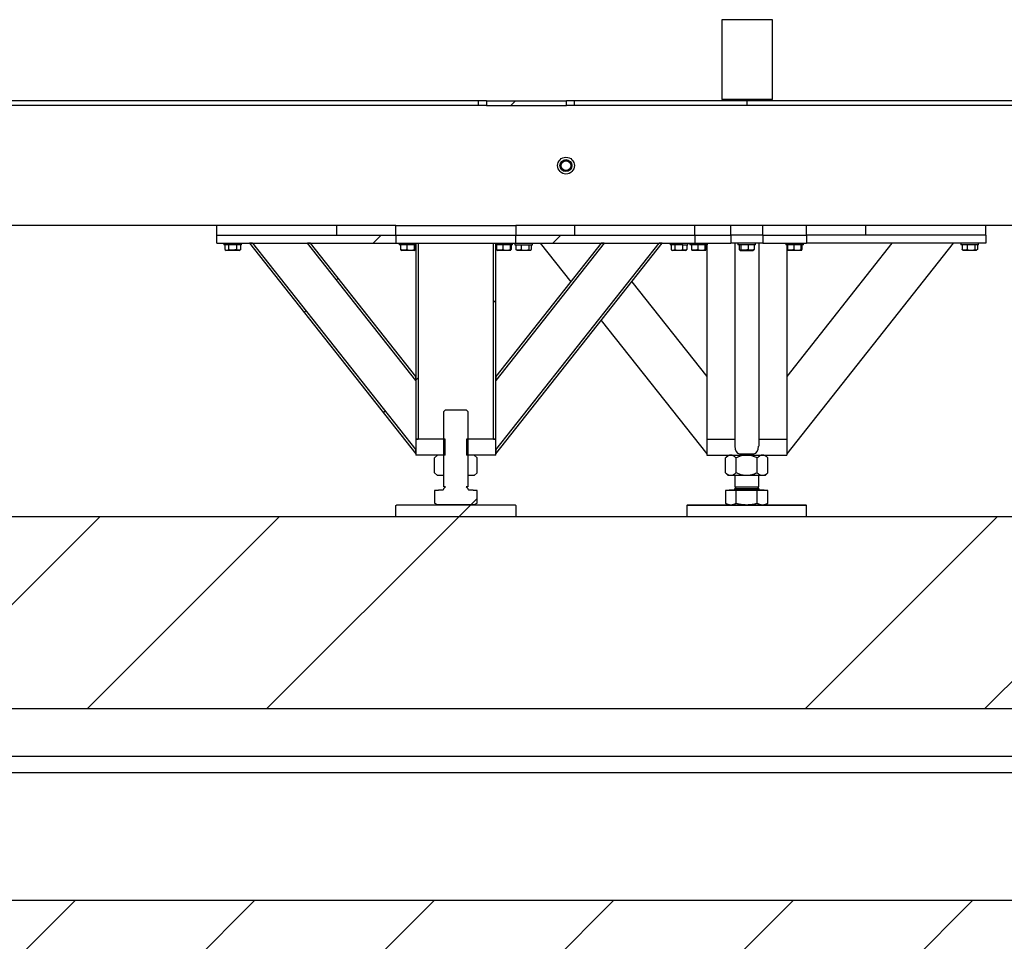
# Model space of a CAD drawing. Header units: millimetres. Extents: x 0 to 841, y 0 to 594.
# Tile 46 of 111: x 395 to 420, y 517 to 540. Entities that reach past the tile are written whole.
import ezdxf

# ---------------------------------------------------------------- set-up
doc = ezdxf.new("R2010")
doc.units = ezdxf.units.MM
doc.layers.add('TRAIT-FINS', color=9, linetype='Continuous')
doc.layers.add('TRAIT-FORT', color=4, linetype='Continuous', lineweight=25)
pattern_1 = [(45, (0, 0), (-13.4704, 13.4704), []), (45, (4.49, 2e-323), (-13.4704, 13.4704), []), (45, (8.98, 4e-323), (-13.4704, 13.4704), []), (45, (13.47, 6e-323), (-13.4704, 13.4704), [])]
pattern_2 = [(45, (0, 0), (-13.4704, 13.4704), []), (45, (4.49, 0), (-13.4704, 13.4704), []), (45, (8.98, 0), (-13.4704, 13.4704), []), (45, (13.47, 0), (-13.4704, 13.4704), [])]

msp = doc.modelspace()

# ---------------------------------------------------------------- hatches: boundary and pattern name
at = {"layer": 'TRAIT-FINS'}
h = msp.add_hatch(dxfattribs=at)
h.set_pattern_fill('DIN 201 ACIER ET FONTE', color=9, style=0, pattern_type=2)
h.set_pattern_definition(pattern_1)
h.paths.add_polyline_path([(409.13, 538.071), (407.13, 538.071), (407.13, 537.951), (409.13, 537.951)], flags=0)
h = msp.add_hatch(dxfattribs=at)
h.set_pattern_fill('ANSI37', color=9, angle=3e-322, style=0)
edge = h.paths.add_edge_path(flags=0)
edge.add_arc((409.119, 536.451), 0.12, 0, 360)
h = msp.add_hatch(dxfattribs=at)
h.set_pattern_fill('ANSI31', color=9, angle=3e-322, style=0)
h.paths.add_polyline_path([(400.384, 534.711), (400.384, 534.511), (404.864, 534.511), (404.864, 534.711)], flags=0)
h = msp.add_hatch(dxfattribs=at)
h.set_pattern_fill('ANSI31', color=9, angle=3e-322, style=0)
h.paths.add_polyline_path([(404.864, 534.511), (407.864, 534.511), (407.864, 534.711), (404.864, 534.711)], flags=0)
h = msp.add_hatch(dxfattribs=at)
h.set_pattern_fill('ANSI31', color=9, angle=3e-322, style=0)
h.paths.add_polyline_path([(407.864, 534.711), (407.864, 534.511), (412.344, 534.511), (412.344, 534.711)], flags=0)
h = msp.add_hatch(dxfattribs=at)
h.set_pattern_fill('ANSI31', color=9, angle=3e-322, style=0)
h.paths.add_polyline_path([(401.199, 534.511), (405.364, 529.243), (405.364, 529.34), (401.275, 534.511)], flags=0)
h = msp.add_hatch(dxfattribs=at)
h.set_pattern_fill('ANSI31', color=9, angle=3e-322, style=0)
h.paths.add_polyline_path([(402.652, 534.511), (405.364, 531.081), (405.364, 531.178), (402.729, 534.511)], flags=0)
h = msp.add_hatch(dxfattribs=at)
h.set_pattern_fill('ANSI31', color=9, angle=3e-322, style=0)
h.paths.add_polyline_path([(405.424, 534.511), (405.364, 534.511), (405.364, 529.611), (405.424, 529.611)], flags=0)
h = msp.add_hatch(dxfattribs=at)
h.set_pattern_fill('ANSI31', color=9, angle=3e-322, style=0)
h.paths.add_polyline_path([(407.364, 534.511), (407.304, 534.511), (407.304, 529.611), (407.364, 529.611)], flags=0)
h = msp.add_hatch(dxfattribs=at)
h.set_pattern_fill('ANSI31', color=9, angle=3e-322, style=0)
h.paths.add_polyline_path([(407.364, 531.081), (410.075, 534.511), (409.999, 534.511), (407.364, 531.178)], flags=0)
h = msp.add_hatch(dxfattribs=at)
h.set_pattern_fill('ANSI31', color=9, angle=3e-322, style=0)
h.paths.add_polyline_path([(411.452, 534.511), (407.364, 529.34), (407.364, 529.243), (411.529, 534.511)], flags=0)
h = msp.add_hatch(dxfattribs=at)
h.set_pattern_fill('DIN 201 ACIER ET FONTE', color=9, style=0, pattern_type=2)
h.set_pattern_definition(pattern_2)
edge = h.paths.add_edge_path(flags=0)
edge.add_line((406.824, 527.971), (406.895, 528.012))
edge.add_line((406.895, 528.012), (406.895, 528.329))
edge.add_line((406.895, 528.329), (406.805, 528.329))
edge.add_line((406.805, 528.329), (406.791, 528.343))
edge.add_line((406.791, 528.343), (406.791, 528.345))
edge.add_line((406.791, 528.345), (406.684, 528.345))
edge.add_arc((406.684, 528.365), 0.02, 180, 270.0082, ccw=False)
edge.add_line((406.664, 528.365), (406.664, 528.377))
edge.add_line((406.664, 528.377), (406.626, 528.415))
edge.add_line((406.626, 528.415), (406.664, 528.415))
edge.add_line((406.664, 528.415), (406.664, 530.305))
edge.add_line((406.664, 530.305), (406.624, 530.345))
edge.add_line((406.624, 530.345), (406.104, 530.345))
edge.add_line((406.104, 530.345), (406.064, 530.305))
edge.add_line((406.064, 530.305), (406.064, 528.415))
edge.add_line((406.064, 528.415), (406.102, 528.415))
edge.add_line((406.102, 528.415), (406.064, 528.377))
edge.add_line((406.064, 528.377), (406.064, 528.365))
edge.add_arc((406.044, 528.365), 0.02, 270, 360, ccw=False)
edge.add_line((406.044, 528.345), (405.937, 528.345))
edge.add_line((405.937, 528.345), (405.937, 528.343))
edge.add_line((405.937, 528.343), (405.923, 528.329))
edge.add_line((405.923, 528.329), (405.832, 528.329))
edge.add_line((405.832, 528.329), (405.832, 528.012))
edge.add_line((405.832, 528.012), (405.904, 527.971))
edge.add_line((405.904, 527.971), (406.824, 527.971))
h = msp.add_hatch(dxfattribs=at)
h.set_pattern_fill('ANSI31', color=9, angle=3e-322, style=0)
h.paths.add_polyline_path([(406.099, 529.611), (405.364, 529.611), (405.364, 529.211), (406.099, 529.211)], flags=0)
h = msp.add_hatch(dxfattribs=at)
h.set_pattern_fill('ANSI31', color=9, angle=3e-322, style=0)
h.paths.add_polyline_path([(406.629, 529.211), (407.364, 529.211), (407.364, 529.611), (406.629, 529.611)], flags=0)
h = msp.add_hatch(dxfattribs=at)
h.set_pattern_fill('ANSI31', color=9, style=0)
h.paths.add_polyline_path([(405.832, 529.139), (405.832, 528.77), (405.904, 528.699), (406.064, 528.699), (406.064, 529.211), (405.904, 529.211)], flags=0)
h = msp.add_hatch(dxfattribs=at)
h.set_pattern_fill('ANSI31', color=9, style=0)
h.paths.add_polyline_path([(406.895, 528.77), (406.895, 529.139), (406.824, 529.211), (406.664, 529.211), (406.664, 528.699), (406.824, 528.699)], flags=0)
h = msp.add_hatch(dxfattribs=at)
h.set_pattern_fill('DIN 201 ACIER ET FONTE', color=9, style=0, pattern_type=2)
h.set_pattern_definition(pattern_2)
h.paths.add_polyline_path([(404.864, 527.671), (407.864, 527.671), (407.864, 527.951), (407.844, 527.971), (404.884, 527.971), (404.864, 527.951)], flags=0)
h = msp.add_hatch(dxfattribs=at)
h.set_pattern_fill('DIN 201 ACIER ET FONTE', color=9, style=0, pattern_type=2)
h.set_pattern_definition(pattern_1)
h.paths.add_polyline_path([(433.539, 527.671), (382.219, 527.671), (382.219, 526.911), (379.519, 526.911), (379.339, 526.731), (379.339, 522.871), (436.419, 522.871), (436.419, 526.731), (436.239, 526.911), (433.539, 526.911)], flags=0)
edge = h.paths.add_edge_path(flags=0)
edge.add_arc((380.794, 526.171), 0.22, 0, 360)
edge = h.paths.add_edge_path(flags=0)
edge.add_arc((382.794, 524.371), 0.22, 0, 360)
edge = h.paths.add_edge_path(flags=0)
edge.add_arc((432.964, 526.171), 0.22, 0, 360)
edge = h.paths.add_edge_path(flags=0)
edge.add_arc((434.964, 524.371), 0.22, 0, 360)
edge = h.paths.add_edge_path(flags=0)
edge.add_arc((434.964, 526.171), 0.22, 0, 360)
edge = h.paths.add_edge_path(flags=0)
edge.add_arc((432.964, 524.371), 0.22, 0, 360)
edge = h.paths.add_edge_path(flags=0)
edge.add_arc((382.794, 526.171), 0.22, 0, 360)
edge = h.paths.add_edge_path(flags=0)
edge.add_arc((380.794, 524.371), 0.22, 0, 360)
h = msp.add_hatch(dxfattribs=at)
h.set_pattern_fill('ANSI31', color=9, style=0)
h.paths.add_polyline_path([(429.704, 510.071), (431.204, 510.071), (433.204, 516.471), (445.204, 516.471), (447.204, 510.071), (448.704, 510.071), (450.704, 516.471), (462.704, 516.471), (464.704, 510.071), (466.204, 510.071), (468.204, 516.471), (480.204, 516.471), (482.204, 510.071), (484.454, 510.071), (484.454, 504.071), (494.994, 504.071), (494.994, 510.071), (499.207, 510.071), (499.207, 518.071), (362.875, 518.071), (362.875, 504.071), (376.454, 504.071), (376.454, 510.071), (378.704, 510.071), (380.704, 516.471), (392.704, 516.471), (394.704, 510.071), (396.204, 510.071), (398.204, 516.471), (410.204, 516.471), (412.204, 510.071), (413.704, 510.071), (415.704, 516.471), (427.704, 516.471)], flags=0)

# ---------------------------------------------------------------- linework, layer by layer
at = {"layer": 'TRAIT-FORT', "color": 4, "linetype": 'Continuous', "lineweight": 25}
for p, q in [((413.018, 540.101), (413.018, 538.101)), ((414.288, 540.101), (413.018, 540.101)), ((414.288, 538.101), (414.288, 540.101)), ((406.93, 538.071), (384.724, 538.071)), ((406.93, 537.951), (384.724, 537.951)), ((406.93, 537.951), (406.93, 538.071)), ((407.13, 538.071), (406.93, 538.071)), ((407.13, 537.951), (406.93, 537.951)), ((407.13, 538.071), (409.13, 538.071)), ((407.13, 538.071), (407.13, 537.951)), ((407.13, 537.951), (409.13, 537.951)), ((409.13, 537.951), (409.13, 538.071)), ((409.33, 538.071), (409.13, 538.071)), ((409.33, 537.951), (409.13, 537.951)), ((409.33, 537.951), (409.33, 538.071)), ((413.639, 538.071), (409.33, 538.071)), ((413.639, 537.951), (409.33, 537.951)), ((414.288, 538.101), (413.018, 538.101)), ((413.639, 538.071), (413.639, 537.951)), ((421.154, 538.071), (413.639, 538.071)), ((421.154, 537.951), (413.639, 537.951)), ((400.384, 534.951), (390.98, 534.951)), ((403.384, 534.951), (400.384, 534.951)), ((400.384, 534.711), (400.384, 534.951)), ((400.384, 534.711), (404.864, 534.711)), ((400.384, 534.511), (400.384, 534.711)), ((404.864, 534.951), (403.384, 534.951)), ((403.384, 534.711), (403.384, 534.951)), ((404.864, 534.711), (404.864, 534.951)), ((404.864, 534.951), (407.864, 534.951)), ((404.864, 534.711), (407.864, 534.711)), ((404.864, 534.711), (404.864, 534.511)), ((409.344, 534.951), (407.864, 534.951)), ((407.864, 534.951), (407.864, 534.711)), ((407.864, 534.511), (407.864, 534.711)), ((407.864, 534.711), (412.344, 534.711)), ((409.344, 534.711), (409.344, 534.951)), ((412.344, 534.951), (409.344, 534.951)), ((421.959, 534.951), (412.344, 534.951)), ((412.344, 534.711), (412.344, 534.951)), ((412.344, 534.711), (412.344, 534.511)), ((412.344, 534.711), (413.239, 534.711)), ((413.239, 534.711), (413.239, 534.951)), ((414.04, 534.711), (413.239, 534.711)), ((413.239, 534.711), (413.239, 534.511)), ((414.04, 534.711), (414.04, 534.951)), ((414.04, 534.711), (415.139, 534.711)), ((414.04, 534.711), (414.04, 534.511)), ((415.139, 534.711), (415.139, 534.951)), ((415.139, 534.711), (415.139, 534.511)), ((419.619, 534.711), (415.139, 534.711)), ((416.62, 534.711), (416.62, 534.951)), ((419.619, 534.711), (416.62, 534.711)), ((419.619, 534.711), (419.619, 534.951)), ((419.619, 534.711), (419.619, 534.511)), ((400.384, 534.511), (404.864, 534.511)), ((400.564, 534.511), (400.564, 534.471)), ((401.004, 534.471), (400.564, 534.471)), ((400.587, 534.471), (400.587, 534.351)), ((400.678, 534.471), (400.678, 534.351)), ((400.874, 534.471), (400.874, 534.351)), ((400.98, 534.471), (400.98, 534.351)), ((401.004, 534.471), (401.004, 534.511)), ((401.199, 534.511), (405.364, 529.243)), ((401.275, 534.511), (401.199, 534.511)), ((401.275, 534.511), (405.364, 529.34)), ((405.364, 531.081), (402.652, 534.511)), ((402.729, 534.511), (402.652, 534.511)), ((405.364, 531.178), (402.729, 534.511)), ((404.864, 534.511), (407.864, 534.511)), ((404.944, 534.511), (404.944, 534.471)), ((405.364, 534.471), (404.944, 534.471)), ((404.983, 534.471), (404.983, 534.351)), ((405.139, 534.471), (405.139, 534.351)), ((405.32, 534.471), (405.32, 534.351)), ((405.344, 534.471), (405.344, 534.351)), ((405.364, 534.511), (405.364, 529.611)), ((405.364, 534.511), (405.424, 534.511)), ((405.424, 534.511), (405.424, 529.611)), ((407.304, 529.611), (407.304, 534.511)), ((407.304, 534.511), (407.364, 534.511)), ((409.999, 534.511), (407.364, 531.178)), ((410.075, 534.511), (407.364, 531.081)), ((407.364, 529.243), (411.529, 534.511)), ((407.364, 529.34), (411.452, 534.511)), ((407.364, 529.611), (407.364, 534.511)), ((407.784, 534.471), (407.364, 534.471)), ((407.383, 534.471), (407.383, 534.351)), ((407.539, 534.471), (407.539, 534.351)), ((407.72, 534.471), (407.72, 534.351)), ((407.744, 534.471), (407.744, 534.351)), ((407.784, 534.471), (407.784, 534.511)), ((407.839, 534.511), (407.839, 534.471)), ((407.839, 534.471), (408.279, 534.471)), ((407.864, 534.511), (412.344, 534.511)), ((407.866, 534.471), (407.866, 534.351)), ((407.994, 534.471), (407.994, 534.351)), ((408.187, 534.471), (408.187, 534.351)), ((408.252, 534.471), (408.252, 534.351)), ((408.279, 534.471), (408.279, 534.511)), ((408.474, 534.511), (409.237, 533.547)), ((410.075, 534.511), (409.999, 534.511)), ((411.529, 534.511), (411.452, 534.511)), ((411.724, 534.511), (411.724, 534.471)), ((412.044, 534.471), (411.724, 534.471)), ((411.748, 534.471), (411.748, 534.351)), ((411.838, 534.471), (411.838, 534.351)), ((412.034, 534.471), (412.034, 534.351)), ((412.044, 534.471), (412.164, 534.471)), ((412.14, 534.471), (412.14, 534.351)), ((412.164, 534.471), (412.164, 534.511)), ((412.219, 534.511), (412.219, 534.471)), ((412.66, 534.471), (412.219, 534.471)), ((412.259, 534.471), (412.259, 534.351)), ((412.344, 534.511), (413.239, 534.511)), ((412.415, 534.471), (412.415, 534.351)), ((412.596, 534.471), (412.596, 534.351)), ((412.62, 534.471), (412.62, 534.351)), ((412.639, 534.471), (412.639, 529.611)), ((412.66, 534.471), (412.66, 534.511)), ((414.04, 534.511), (413.239, 534.511)), ((413.339, 534.511), (413.339, 529.437)), ((413.419, 534.511), (413.419, 534.471)), ((413.859, 534.471), (413.419, 534.471)), ((413.455, 534.471), (413.455, 534.351)), ((413.49, 534.471), (413.49, 534.351)), ((413.675, 534.471), (413.675, 534.351)), ((413.824, 534.471), (413.824, 534.351)), ((413.859, 534.471), (413.859, 534.511)), ((413.939, 534.511), (413.939, 529.437)), ((414.04, 534.511), (415.139, 534.511)), ((414.619, 534.511), (414.619, 534.471)), ((415.059, 534.471), (414.619, 534.471)), ((417.274, 534.511), (414.64, 531.178)), ((418.804, 534.511), (414.64, 529.243)), ((414.64, 534.471), (414.64, 529.611)), ((414.658, 534.471), (414.658, 534.351)), ((414.815, 534.471), (414.815, 534.351)), ((414.996, 534.471), (414.996, 534.351)), ((415.02, 534.471), (415.02, 534.351)), ((415.059, 534.471), (415.059, 534.511)), ((419.619, 534.511), (415.139, 534.511)), ((418.999, 534.511), (418.999, 534.471)), ((419.003, 534.471), (418.999, 534.471)), ((419.439, 534.471), (419.003, 534.471)), ((419.026, 534.471), (419.026, 534.351)), ((419.154, 534.471), (419.154, 534.351)), ((419.347, 534.471), (419.347, 534.351)), ((419.412, 534.471), (419.412, 534.351)), ((419.439, 534.471), (419.439, 534.511)), ((400.592, 534.348), (400.622, 534.331)), ((400.945, 534.331), (400.622, 534.331)), ((400.945, 534.331), (400.976, 534.348)), ((400.98, 534.351), (400.975, 534.349)), ((404.992, 534.336), (405.002, 534.331)), ((405.325, 534.331), (405.002, 534.331)), ((405.325, 534.331), (405.335, 534.336)), ((407.392, 534.336), (407.402, 534.331)), ((407.725, 534.331), (407.402, 534.331)), ((407.725, 534.331), (407.735, 534.336)), ((407.866, 534.351), (407.879, 534.343)), ((407.879, 534.342), (407.898, 534.331)), ((408.212, 534.331), (407.898, 534.331)), ((408.221, 534.331), (408.212, 534.331)), ((408.221, 534.331), (408.24, 534.342)), ((411.752, 534.348), (411.782, 534.331)), ((411.937, 534.331), (411.782, 534.331)), ((412.105, 534.331), (411.937, 534.331)), ((412.105, 534.331), (412.136, 534.348)), ((412.14, 534.351), (412.135, 534.349)), ((412.268, 534.336), (412.278, 534.331)), ((412.601, 534.331), (412.278, 534.331)), ((412.601, 534.331), (412.611, 534.336)), ((413.466, 534.337), (413.478, 534.331)), ((413.478, 534.331), (413.801, 534.331)), ((413.801, 534.331), (413.813, 534.337)), ((414.668, 534.336), (414.678, 534.331)), ((415.001, 534.331), (414.678, 534.331)), ((415.001, 534.331), (415.011, 534.336)), ((419.039, 534.342), (419.058, 534.331)), ((419.381, 534.331), (419.058, 534.331)), ((419.381, 534.331), (419.4, 534.342)), ((410.767, 533.547), (412.639, 531.178)), ((410.001, 532.579), (412.639, 529.243)), ((405.364, 531.081), (405.364, 531.178)), ((407.364, 531.178), (407.364, 531.081)), ((406.064, 530.305), (406.104, 530.345)), ((406.064, 528.415), (406.064, 530.305)), ((406.104, 530.345), (406.624, 530.345)), ((406.624, 530.345), (406.664, 530.305)), ((406.664, 530.305), (406.664, 528.415)), ((405.364, 529.611), (405.424, 529.611)), ((405.364, 529.611), (405.364, 529.211)), ((406.099, 529.611), (405.364, 529.611)), ((406.099, 529.211), (406.099, 529.611)), ((406.629, 529.611), (406.629, 529.211)), ((407.364, 529.611), (406.629, 529.611)), ((407.304, 529.611), (407.364, 529.611)), ((407.364, 529.211), (407.364, 529.611)), ((412.639, 529.611), (412.639, 529.211)), ((412.639, 529.611), (413.339, 529.611)), ((412.759, 529.611), (413.339, 529.611)), ((413.939, 529.611), (414.64, 529.611)), ((413.939, 529.611), (414.519, 529.611)), ((414.64, 529.611), (414.64, 529.211)), ((405.364, 529.243), (405.364, 529.34)), ((407.364, 529.34), (407.364, 529.243)), ((406.099, 529.211), (405.364, 529.211)), ((405.904, 529.211), (405.832, 529.139)), ((405.832, 528.77), (405.832, 529.139)), ((406.064, 529.211), (405.904, 529.211)), ((406.064, 528.699), (406.064, 529.211)), ((407.364, 529.211), (406.629, 529.211)), ((406.664, 529.211), (406.664, 528.699)), ((406.824, 529.211), (406.664, 529.211)), ((406.895, 529.139), (406.824, 529.211)), ((406.895, 528.77), (406.895, 529.139)), ((412.639, 529.211), (414.64, 529.211)), ((413.179, 529.211), (413.108, 529.139)), ((413.108, 528.77), (413.108, 529.139)), ((413.374, 528.77), (413.374, 529.139)), ((413.459, 529.243), (413.82, 529.243)), ((413.905, 528.77), (413.905, 529.139)), ((414.17, 529.139), (414.099, 529.211)), ((414.17, 528.77), (414.17, 529.139)), ((405.904, 528.699), (405.832, 528.77)), ((406.064, 528.699), (405.904, 528.699)), ((406.824, 528.699), (406.664, 528.699)), ((406.895, 528.77), (406.824, 528.699)), ((413.108, 528.77), (413.179, 528.699)), ((413.241, 528.699), (413.179, 528.699)), ((413.639, 528.699), (413.241, 528.699)), ((413.339, 528.699), (413.339, 528.415)), ((414.038, 528.699), (413.639, 528.699)), ((413.939, 528.415), (413.939, 528.699)), ((414.099, 528.699), (414.038, 528.699)), ((414.099, 528.699), (414.17, 528.77)), ((405.832, 528.329), (405.832, 528.012)), ((405.923, 528.329), (405.832, 528.329)), ((405.923, 528.329), (405.937, 528.343)), ((405.937, 528.343), (405.937, 528.345)), ((405.937, 528.345), (406.044, 528.345)), ((406.064, 528.377), (406.102, 528.415)), ((406.102, 528.415), (406.064, 528.415)), ((406.064, 528.365), (406.064, 528.377)), ((406.664, 528.415), (406.626, 528.415)), ((406.626, 528.415), (406.664, 528.377)), ((406.664, 528.377), (406.664, 528.365)), ((406.684, 528.345), (406.791, 528.345)), ((406.791, 528.345), (406.791, 528.343)), ((406.791, 528.343), (406.805, 528.329)), ((406.895, 528.329), (406.805, 528.329)), ((406.895, 528.012), (406.895, 528.329)), ((413.108, 528.329), (413.108, 528.012)), ((413.374, 528.329), (413.108, 528.329)), ((413.213, 528.343), (413.198, 528.329)), ((413.213, 528.345), (413.213, 528.343)), ((413.213, 528.345), (414.066, 528.345)), ((413.213, 528.343), (414.066, 528.343)), ((413.377, 528.415), (413.339, 528.377)), ((413.339, 528.415), (413.939, 528.415)), ((413.339, 528.377), (413.339, 528.365)), ((413.339, 528.377), (413.489, 528.377)), ((413.374, 528.012), (413.374, 528.329)), ((413.905, 528.329), (413.374, 528.329)), ((413.489, 528.377), (413.939, 528.377)), ((413.939, 528.377), (413.902, 528.415)), ((413.905, 528.012), (413.905, 528.329)), ((414.17, 528.329), (413.905, 528.329)), ((413.939, 528.365), (413.939, 528.377)), ((414.066, 528.343), (414.066, 528.345)), ((414.08, 528.329), (414.066, 528.343)), ((414.17, 528.012), (414.17, 528.329)), ((404.864, 527.951), (404.884, 527.971)), ((404.864, 527.671), (404.864, 527.951)), ((404.884, 527.971), (407.844, 527.971)), ((405.904, 527.971), (405.832, 528.012)), ((406.824, 527.971), (405.904, 527.971)), ((406.895, 528.012), (406.824, 527.971)), ((407.844, 527.971), (407.864, 527.951)), ((407.864, 527.951), (407.864, 527.671)), ((412.159, 527.971), (412.14, 527.951)), ((412.14, 527.951), (412.14, 527.671)), ((415.101, 527.951), (412.14, 527.951)), ((412.159, 527.971), (415.081, 527.971)), ((413.108, 528.012), (413.179, 527.971)), ((414.099, 527.971), (414.17, 528.012)), ((415.081, 527.971), (415.119, 527.971)), ((415.139, 527.951), (415.101, 527.951)), ((415.139, 527.951), (415.119, 527.971)), ((415.139, 527.671), (415.139, 527.951)), ((433.539, 527.671), (382.219, 527.671)), ((407.864, 527.671), (404.864, 527.671)), ((379.34, 522.871), (436.419, 522.871)), ((382.579, 521.681), (433.179, 521.681)), ((382.579, 521.271), (433.179, 521.271)), ((499.207, 518.071), (362.875, 518.071))]:
    msp.add_line(p, q, dxfattribs=at)
for radius in [0.21, 0.15, 0.14, 0.12]:
    msp.add_circle((409.119, 536.451), radius, dxfattribs=at)
for centre, start, end in [((406.044, 528.365), 270, 0), ((406.684, 528.365), 180, 270), ((413.319, 528.365), 270, 360), ((413.959, 528.365), 180, 270)]:
    msp.add_arc(centre, 0.02, start, end, dxfattribs=at)
for centre, start_param, end_param in [((413.459, 529.437), 4.712389, 6.283185), ((413.819, 529.437), 0, 1.570796)]:
    msp.add_ellipse(centre, major_axis=(0, -0.193), ratio=0.620236, start_param=start_param, end_param=end_param, dxfattribs=at)
for points, knots in [([(400.587, 534.351), (400.595, 534.346), (400.611, 534.337), (400.635, 534.334), (400.657, 534.339), (400.671, 534.347), (400.678, 534.351)], [0, 0, 0, 0, 0.264675, 0.535182, 0.765772, 1, 1, 1, 1]), ([(400.874, 534.351), (400.849, 534.345), (400.808, 534.335), (400.748, 534.336), (400.708, 534.342), (400.685, 534.349), (400.678, 534.351)], [0, 0, 0, 0, 0.386127, 0.638055, 0.896672, 1, 1, 1, 1]), ([(400.98, 534.351), (400.971, 534.346), (400.952, 534.337), (400.925, 534.334), (400.898, 534.339), (400.882, 534.347), (400.874, 534.351)], [0, 0, 0, 0, 0.264804, 0.534649, 0.765244, 1, 1, 1, 1]), ([(404.983, 534.351), (404.985, 534.344), (404.988, 534.336), (404.992, 534.336), (404.992, 534.336)], [0, 0, 0, 0, 0.976361, 1, 1, 1, 1]), ([(405.139, 534.351), (405.126, 534.346), (405.098, 534.337), (405.058, 534.334), (405.019, 534.339), (404.995, 534.347), (404.983, 534.351)], [0, 0, 0, 0, 0.264067, 0.534999, 0.765238, 1, 1, 1, 1]), ([(405.139, 534.351), (405.155, 534.346), (405.187, 534.337), (405.234, 534.334), (405.279, 534.339), (405.306, 534.347), (405.32, 534.351)], [0, 0, 0, 0, 0.264112, 0.534047, 0.764689, 1, 1, 1, 1]), ([(405.32, 534.351), (405.323, 534.345), (405.328, 534.335), (405.336, 534.336), (405.341, 534.342), (405.344, 534.349), (405.344, 534.351)], [0, 0, 0, 0, 0.385379, 0.637285, 0.896824, 1, 1, 1, 1]), ([(407.383, 534.351), (407.385, 534.344), (407.388, 534.336), (407.392, 534.336), (407.393, 534.336)], [0, 0, 0, 0, 0.976372, 1, 1, 1, 1]), ([(407.539, 534.351), (407.526, 534.346), (407.498, 534.337), (407.458, 534.334), (407.419, 534.339), (407.395, 534.347), (407.383, 534.351)], [0, 0, 0, 0, 0.264069, 0.533781, 0.765237, 1, 1, 1, 1]), ([(407.539, 534.351), (407.555, 534.346), (407.587, 534.337), (407.634, 534.334), (407.679, 534.339), (407.706, 534.347), (407.72, 534.351)], [0, 0, 0, 0, 0.265489, 0.535422, 0.766064, 1, 1, 1, 1]), ([(407.72, 534.351), (407.723, 534.345), (407.728, 534.335), (407.736, 534.336), (407.741, 534.342), (407.744, 534.349), (407.744, 534.351)], [0, 0, 0, 0, 0.385377, 0.637472, 0.896825, 1, 1, 1, 1]), ([(407.994, 534.351), (407.983, 534.346), (407.96, 534.337), (407.927, 534.334), (407.896, 534.339), (407.876, 534.347), (407.866, 534.351)], [0, 0, 0, 0, 0.264166, 0.534452, 0.765025, 1, 1, 1, 1]), ([(407.994, 534.351), (408.01, 534.346), (408.044, 534.337), (408.095, 534.334), (408.143, 534.339), (408.172, 534.347), (408.187, 534.351)], [0, 0, 0, 0, 0.2648789, 0.5348946, 0.7650307, 1, 1, 1, 1]), ([(408.187, 534.351), (408.195, 534.345), (408.209, 534.335), (408.229, 534.336), (408.242, 534.343), (408.25, 534.349), (408.252, 534.351)], [0, 0, 0, 0, 0.385569, 0.637802, 0.896367, 1, 1, 1, 1]), ([(411.748, 534.351), (411.755, 534.346), (411.771, 534.337), (411.795, 534.334), (411.817, 534.339), (411.831, 534.347), (411.838, 534.351)], [0, 0, 0, 0, 0.264169, 0.534862, 0.765611, 1, 1, 1, 1]), ([(411.838, 534.351), (411.863, 534.345), (411.905, 534.335), (411.964, 534.336), (412.005, 534.342), (412.028, 534.349), (412.034, 534.351)], [0, 0, 0, 0, 0.38616, 0.638055, 0.896671, 1, 1, 1, 1]), ([(412.14, 534.351), (412.131, 534.346), (412.112, 534.337), (412.085, 534.334), (412.058, 534.339), (412.042, 534.347), (412.034, 534.351)], [0, 0, 0, 0, 0.264804, 0.534649, 0.765244, 1, 1, 1, 1]), ([(412.259, 534.351), (412.263, 534.343), (412.268, 534.336), (412.268, 534.336), (412.268, 534.336)], [0, 0, 0, 0, 0.978587, 1, 1, 1, 1]), ([(412.415, 534.351), (412.402, 534.346), (412.374, 534.337), (412.333, 534.334), (412.294, 534.339), (412.271, 534.347), (412.259, 534.351)], [0, 0, 0, 0, 0.264067, 0.534999, 0.765238, 1, 1, 1, 1]), ([(412.415, 534.351), (412.431, 534.346), (412.463, 534.337), (412.51, 534.334), (412.555, 534.339), (412.582, 534.347), (412.596, 534.351)], [0, 0, 0, 0, 0.264189, 0.535611, 0.76462, 1, 1, 1, 1]), ([(412.596, 534.351), (412.599, 534.345), (412.604, 534.335), (412.612, 534.336), (412.616, 534.342), (412.619, 534.349), (412.62, 534.351)], [0, 0, 0, 0, 0.385836, 0.637743, 0.896902, 1, 1, 1, 1]), ([(413.455, 534.351), (413.458, 534.346), (413.464, 534.337), (413.473, 534.334), (413.482, 534.339), (413.487, 534.347), (413.49, 534.351)], [0, 0, 0, 0, 0.264817, 0.534907, 0.764967, 1, 1, 1, 1]), ([(413.675, 534.351), (413.652, 534.345), (413.613, 534.335), (413.556, 534.336), (413.518, 534.343), (413.496, 534.349), (413.49, 534.351)], [0, 0, 0, 0, 0.385527, 0.637403, 0.896062, 1, 1, 1, 1]), ([(413.824, 534.351), (413.811, 534.346), (413.785, 534.337), (413.746, 534.334), (413.709, 534.339), (413.687, 534.347), (413.675, 534.351)], [0, 0, 0, 0, 0.264185, 0.534986, 0.765576, 1, 1, 1, 1]), ([(413.824, 534.351), (413.821, 534.346), (413.817, 534.34), (413.813, 534.338), (413.812, 534.338)], [0, 0, 0, 0, 0.776085, 1, 1, 1, 1]), ([(414.658, 534.351), (414.661, 534.343), (414.663, 534.336), (414.668, 534.336), (414.668, 534.336)], [0, 0, 0, 0, 0.978244, 1, 1, 1, 1]), ([(414.815, 534.351), (414.802, 534.346), (414.774, 534.337), (414.733, 534.334), (414.694, 534.339), (414.67, 534.347), (414.658, 534.351)], [0, 0, 0, 0, 0.2649459, 0.5343367, 0.7655165, 1, 1, 1, 1]), ([(414.815, 534.351), (414.831, 534.346), (414.863, 534.337), (414.91, 534.334), (414.955, 534.339), (414.982, 534.347), (414.996, 534.351)], [0, 0, 0, 0, 0.264554, 0.53494, 0.765672, 1, 1, 1, 1]), ([(414.996, 534.351), (414.999, 534.345), (415.004, 534.335), (415.012, 534.336), (415.016, 534.342), (415.019, 534.349), (415.02, 534.351)], [0, 0, 0, 0, 0.386024, 0.6377413, 0.8969013, 1, 1, 1, 1]), ([(419.039, 534.342), (419.037, 534.343), (419.033, 534.345), (419.029, 534.349), (419.026, 534.351)], [0, 0, 0, 0, 0.477513, 1, 1, 1, 1]), ([(419.154, 534.351), (419.143, 534.346), (419.12, 534.337), (419.087, 534.334), (419.056, 534.339), (419.036, 534.347), (419.026, 534.351)], [0, 0, 0, 0, 0.264166, 0.534452, 0.765025, 1, 1, 1, 1]), ([(419.154, 534.351), (419.17, 534.346), (419.204, 534.337), (419.255, 534.334), (419.303, 534.339), (419.332, 534.347), (419.347, 534.351)], [0, 0, 0, 0, 0.2648789, 0.5348946, 0.7650307, 1, 1, 1, 1]), ([(419.412, 534.351), (419.404, 534.345), (419.39, 534.335), (419.37, 534.336), (419.357, 534.343), (419.349, 534.349), (419.347, 534.351)], [0, 0, 0, 0, 0.385362, 0.637594, 0.896368, 1, 1, 1, 1]), ([(413.241, 529.211), (413.229, 529.21), (413.206, 529.208), (413.172, 529.192), (413.139, 529.169), (413.119, 529.149), (413.108, 529.139)], [0, 0, 0, 0, 0.249586, 0.504376, 0.751107, 1, 1, 1, 1]), ([(413.374, 529.139), (413.356, 529.156), (413.328, 529.182), (413.289, 529.202), (413.263, 529.21), (413.247, 529.21), (413.241, 529.211)], [0, 0, 0, 0, 0.4320801, 0.6556966, 0.8796248, 1, 1, 1, 1]), ([(413.639, 529.211), (413.635, 529.211), (413.598, 529.21), (413.527, 529.2), (413.443, 529.172), (413.393, 529.149), (413.374, 529.139)], [0, 0, 0, 0, 0.0506593, 0.4028336, 0.7675918, 1, 1, 1, 1]), ([(413.905, 529.139), (413.874, 529.154), (413.817, 529.18), (413.727, 529.206), (413.669, 529.209), (413.639, 529.211)], [0, 0, 0, 0, 0.371166, 0.681435, 1, 1, 1, 1]), ([(414.038, 529.211), (414.026, 529.21), (414.003, 529.208), (413.969, 529.192), (413.936, 529.169), (413.915, 529.149), (413.905, 529.139)], [0, 0, 0, 0, 0.2497023, 0.5041451, 0.7509911, 1, 1, 1, 1]), ([(414.17, 529.139), (414.152, 529.156), (414.125, 529.182), (414.086, 529.202), (414.059, 529.21), (414.043, 529.21), (414.038, 529.211)], [0, 0, 0, 0, 0.43204, 0.65567, 0.879142, 1, 1, 1, 1]), ([(413.241, 528.699), (413.229, 528.7), (413.206, 528.702), (413.172, 528.718), (413.139, 528.74), (413.119, 528.76), (413.108, 528.77)], [0, 0, 0, 0, 0.249585, 0.504378, 0.751108, 1, 1, 1, 1]), ([(413.374, 528.77), (413.356, 528.753), (413.328, 528.728), (413.289, 528.707), (413.263, 528.7), (413.247, 528.699), (413.241, 528.699)], [0, 0, 0, 0, 0.432078, 0.655698, 0.879625, 1, 1, 1, 1]), ([(413.639, 528.699), (413.635, 528.699), (413.598, 528.699), (413.527, 528.709), (413.443, 528.737), (413.393, 528.761), (413.374, 528.77)], [0, 0, 0, 0, 0.05066, 0.402834, 0.767592, 1, 1, 1, 1]), ([(413.905, 528.77), (413.874, 528.755), (413.817, 528.729), (413.727, 528.704), (413.669, 528.7), (413.639, 528.699)], [0, 0, 0, 0, 0.371165, 0.681437, 1, 1, 1, 1]), ([(414.038, 528.699), (414.026, 528.7), (414.003, 528.702), (413.969, 528.718), (413.936, 528.74), (413.915, 528.76), (413.905, 528.77)], [0, 0, 0, 0, 0.249701, 0.504147, 0.750992, 1, 1, 1, 1]), ([(414.17, 528.77), (414.152, 528.753), (414.125, 528.728), (414.086, 528.707), (414.059, 528.7), (414.043, 528.699), (414.038, 528.699)], [0, 0, 0, 0, 0.432038, 0.655672, 0.879142, 1, 1, 1, 1]), ([(413.108, 528.012), (413.13, 528), (413.173, 527.977), (413.218, 527.973), (413.241, 527.971)], [0, 0, 0, 0, 0.4954811, 1, 1, 1, 1]), ([(413.241, 527.971), (413.263, 527.973), (413.308, 527.977), (413.352, 528), (413.374, 528.012)], [0, 0, 0, 0, 0.4942733, 1, 1, 1, 1]), ([(413.374, 528.012), (413.417, 528), (413.504, 527.977), (413.594, 527.973), (413.639, 527.971)], [0, 0, 0, 0, 0.495197, 1, 1, 1, 1]), ([(413.639, 527.971), (413.684, 527.973), (413.774, 527.977), (413.861, 528), (413.905, 528.012)], [0, 0, 0, 0, 0.494508, 1, 1, 1, 1]), ([(413.905, 528.012), (413.927, 528), (413.97, 527.977), (414.015, 527.973), (414.038, 527.971)], [0, 0, 0, 0, 0.49524, 1, 1, 1, 1]), ([(414.038, 527.971), (414.06, 527.973), (414.105, 527.977), (414.149, 528), (414.17, 528.012)], [0, 0, 0, 0, 0.494793, 1, 1, 1, 1])]:
    msp.add_open_spline(points, degree=3, knots=knots, dxfattribs=at)

doc.saveas('drawing.dxf')
